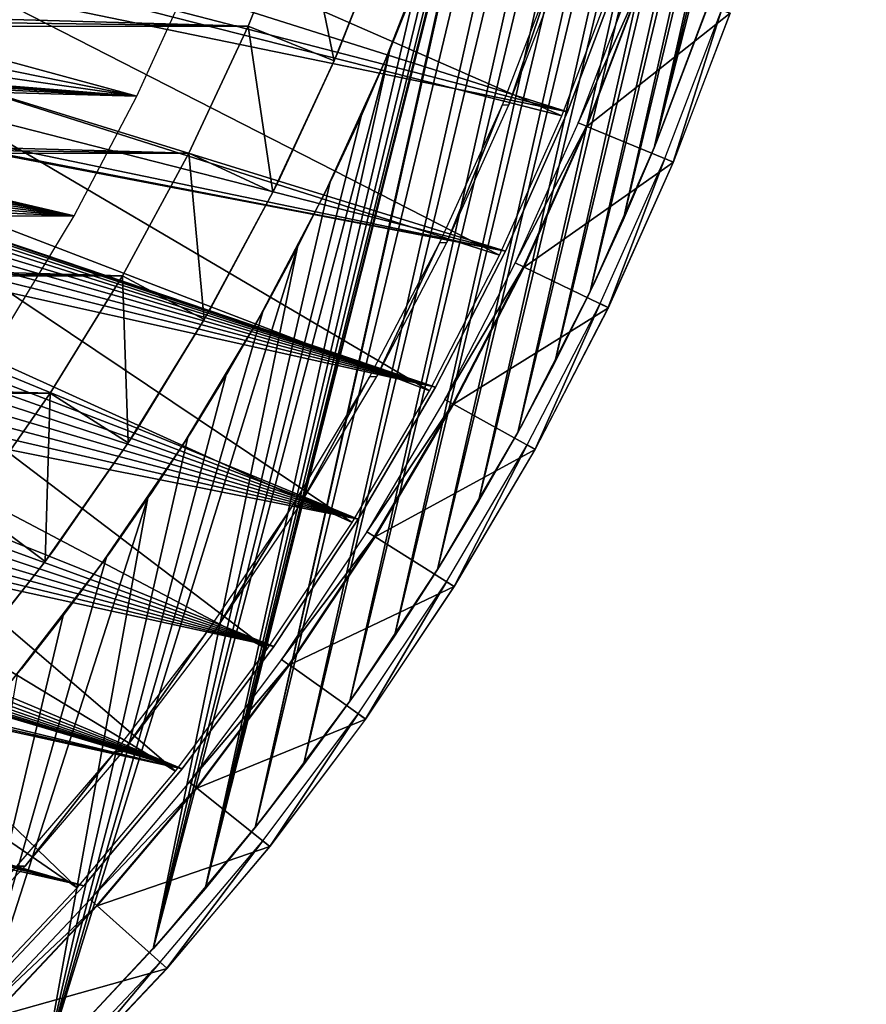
# Model space of a CAD drawing. Header units: millimetres. Extents: x -30.2 to 30.2, y -30.2 to 30.2.
# Tile 66 of 114: x 21 to 30, y -20.5 to -10.1. Entities that reach past the tile are written whole.
import ezdxf

# ---------------------------------------------------------------- set-up
doc = ezdxf.new("R2010")
doc.units = ezdxf.units.MM
doc.header["$LTSCALE"] = 65.185185
for name, color, linetype in [('11', 7, 'CONTINUOUS'), ('16', 7, 'CONTINUOUS'), ('17', 7, 'CONTINUOUS'), ('19', 7, 'CONTINUOUS'), ('2', 7, 'CONTINUOUS'), ('29', 7, 'CONTINUOUS'), ('31', 7, 'CONTINUOUS'), ('32', 7, 'CONTINUOUS'), ('4', 7, 'CONTINUOUS'), ('43', 7, 'CONTINUOUS'), ('47', 7, 'CONTINUOUS'), ('49', 7, 'CONTINUOUS'), ('6', 7, 'CONTINUOUS'), ('8', 7, 'CONTINUOUS'), ('9', 7, 'CONTINUOUS')]:
    doc.layers.add(name, color=color, linetype=linetype)

msp = doc.modelspace()

# ---------------------------------------------------------------- linework, layer by layer
at = {"layer": '11', "color": 4, "linetype": 'Continuous'}
for points in [[(24.375, -10.398, -122.8), (24.902, -9.064, -120), (24.934, -8.975, -122.8), (24.375, -10.398, -122.8)], [(24.333, -10.496, -120), (24.902, -9.064, -120), (24.375, -10.398, -122.8), (24.333, -10.496, -120)], [(23.735, -11.786, -122.8), (24.333, -10.496, -120), (24.375, -10.398, -122.8), (23.735, -11.786, -122.8)], [(23.681, -11.893, -120), (24.333, -10.496, -120), (23.735, -11.786, -122.8), (23.681, -11.893, -120)], [(23.016, -13.134, -122.8), (23.681, -11.893, -120), (23.735, -11.786, -122.8), (23.016, -13.134, -122.8)], [(22.95, -13.25, -120), (23.681, -11.893, -120), (23.016, -13.134, -122.8), (22.95, -13.25, -120)], [(22.223, -14.436, -122.8), (22.95, -13.25, -120), (23.016, -13.134, -122.8), (22.223, -14.436, -122.8)], [(22.14, -14.562, -120), (22.95, -13.25, -120), (22.223, -14.436, -122.8), (22.14, -14.562, -120)], [(21.358, -15.687, -122.8), (22.14, -14.562, -120), (22.223, -14.436, -122.8), (21.358, -15.687, -122.8)], [(21.256, -15.825, -120), (22.14, -14.562, -120), (21.358, -15.687, -122.8), (21.256, -15.825, -120)], [(20.425, -16.884, -122.8), (21.256, -15.825, -120), (21.358, -15.687, -122.8), (20.425, -16.884, -122.8)], [(20.3, -17.034, -120), (21.256, -15.825, -120), (20.425, -16.884, -122.8), (20.3, -17.034, -120)]]:
    msp.add_3dface(points, dxfattribs=at)
at = {"layer": '16', "color": 251, "linetype": 'Continuous', "true_color": 0x4c4c4c}
for points in [[(27.855, -11.538, -125.754), (28.458, -9.958, -125.754), (27.944, -11.575, -120.203), (27.855, -11.538, -125.754)], [(27.944, -11.575, -120.203), (28.458, -9.958, -125.754), (28.549, -9.99, -120.203), (27.944, -11.575, -120.203)], [(27.164, -13.081, -125.754), (27.855, -11.538, -125.754), (27.251, -13.123, -120.203), (27.164, -13.081, -125.754)], [(27.251, -13.123, -120.203), (27.855, -11.538, -125.754), (27.944, -11.575, -120.203), (27.251, -13.123, -120.203)], [(26.388, -14.584, -125.754), (27.164, -13.081, -125.754), (26.472, -14.631, -120.203), (26.388, -14.584, -125.754)], [(26.472, -14.631, -120.203), (27.164, -13.081, -125.754), (27.251, -13.123, -120.203), (26.472, -14.631, -120.203)], [(25.528, -16.041, -125.754), (26.388, -14.584, -125.754), (25.61, -16.092, -120.203), (25.528, -16.041, -125.754)], [(25.61, -16.092, -120.203), (26.388, -14.584, -125.754), (26.472, -14.631, -120.203), (25.61, -16.092, -120.203)], [(24.589, -17.447, -125.754), (25.528, -16.041, -125.754), (24.668, -17.503, -120.203), (24.589, -17.447, -125.754)], [(24.668, -17.503, -120.203), (25.528, -16.041, -125.754), (25.61, -16.092, -120.203), (24.668, -17.503, -120.203)], [(23.572, -18.798, -125.754), (24.589, -17.447, -125.754), (23.648, -18.858, -120.203), (23.572, -18.798, -125.754)], [(23.648, -18.858, -120.203), (24.589, -17.447, -125.754), (24.668, -17.503, -120.203), (23.648, -18.858, -120.203)], [(22.481, -20.09, -125.754), (23.572, -18.798, -125.754), (22.553, -20.155, -120.203), (22.481, -20.09, -125.754)], [(22.553, -20.155, -120.203), (23.572, -18.798, -125.754), (23.648, -18.858, -120.203), (22.553, -20.155, -120.203)], [(21.319, -21.319, -125.754), (22.481, -20.09, -125.754), (21.387, -21.387, -120.203), (21.319, -21.319, -125.754)], [(21.387, -21.387, -120.203), (22.481, -20.09, -125.754), (22.553, -20.155, -120.203), (21.387, -21.387, -120.203)]]:
    msp.add_3dface(points, dxfattribs=at)
at = {"layer": '17', "color": 251, "linetype": 'Continuous', "true_color": 0x4c4c4c}
for points in [[(26.121, -10.97, -123.954), (26.193, -10.964, -120.246), (26.701, -9.469, -123.954), (26.121, -10.97, -123.954)], [(26.193, -10.964, -120.246), (26.772, -9.464, -120.246), (26.701, -9.469, -123.954), (26.193, -10.964, -120.246)], [(25.456, -12.435, -123.954), (25.531, -12.43, -120.246), (26.121, -10.97, -123.954), (25.456, -12.435, -123.954)], [(25.531, -12.43, -120.246), (26.193, -10.964, -120.246), (26.121, -10.97, -123.954), (25.531, -12.43, -120.246)], [(24.709, -13.86, -123.954), (24.786, -13.855, -120.246), (25.456, -12.435, -123.954), (24.709, -13.86, -123.954)], [(24.786, -13.855, -120.246), (25.531, -12.43, -120.246), (25.456, -12.435, -123.954), (24.786, -13.855, -120.246)], [(23.882, -15.24, -123.954), (23.962, -15.235, -120.246), (24.709, -13.86, -123.954), (23.882, -15.24, -123.954)], [(23.962, -15.235, -120.246), (24.786, -13.855, -120.246), (24.709, -13.86, -123.954), (23.962, -15.235, -120.246)], [(22.979, -16.571, -123.954), (23.061, -16.567, -120.246), (23.882, -15.24, -123.954), (22.979, -16.571, -123.954)], [(23.061, -16.567, -120.246), (23.962, -15.235, -120.246), (23.882, -15.24, -123.954), (23.061, -16.567, -120.246)], [(22.001, -17.849, -123.954), (22.086, -17.846, -120.246), (22.979, -16.571, -123.954), (22.001, -17.849, -123.954)], [(22.086, -17.846, -120.246), (23.061, -16.567, -120.246), (22.979, -16.571, -123.954), (22.086, -17.846, -120.246)], [(20.952, -19.069, -123.954), (21.041, -19.068, -120.246), (22.001, -17.849, -123.954), (20.952, -19.069, -123.954)], [(21.041, -19.068, -120.246), (22.086, -17.846, -120.246), (22.001, -17.849, -123.954), (21.041, -19.068, -120.246)], [(19.928, -20.228, -120.246), (21.041, -19.068, -120.246), (20.952, -19.069, -123.954), (19.928, -20.228, -120.246)]]:
    msp.add_3dface(points, dxfattribs=at)
at = {"layer": '19', "color": 251, "linetype": 'Continuous', "true_color": 0x4c4c4c}
for points in [[(24.87, -10.51, -124.2), (25.43, -9.073, -124.2), (24.87, -10.51, -126), (24.87, -10.51, -124.2)], [(24.87, -10.51, -126), (25.43, -9.073, -124.2), (25.43, -9.073, -126), (24.87, -10.51, -126)], [(24.23, -11.913, -124.2), (24.87, -10.51, -124.2), (24.23, -11.913, -126), (24.23, -11.913, -124.2)], [(24.23, -11.913, -126), (24.87, -10.51, -124.2), (24.87, -10.51, -126), (24.23, -11.913, -126)], [(23.51, -13.277, -124.2), (24.23, -11.913, -124.2), (23.51, -13.277, -126), (23.51, -13.277, -124.2)], [(23.51, -13.277, -126), (24.23, -11.913, -124.2), (24.23, -11.913, -126), (23.51, -13.277, -126)], [(22.714, -14.597, -124.2), (23.51, -13.277, -124.2), (22.714, -14.597, -126), (22.714, -14.597, -124.2)], [(22.714, -14.597, -126), (23.51, -13.277, -124.2), (23.51, -13.277, -126), (22.714, -14.597, -126)], [(21.843, -15.87, -124.2), (22.714, -14.597, -124.2), (21.843, -15.87, -126), (21.843, -15.87, -124.2)], [(21.843, -15.87, -126), (22.714, -14.597, -124.2), (22.714, -14.597, -126), (21.843, -15.87, -126)], [(20.902, -17.091, -124.2), (21.843, -15.87, -124.2), (20.902, -17.091, -126), (20.902, -17.091, -124.2)], [(20.902, -17.091, -126), (21.843, -15.87, -124.2), (21.843, -15.87, -126), (20.902, -17.091, -126)]]:
    msp.add_3dface(points, dxfattribs=at)
at = {"layer": '2', "color": 251, "linetype": 'Continuous', "true_color": 0x4c4c4c}
for points in [[(19.664, -9.28, 6.444), (26.758, -11.083, 6.013), (20.145, -8.182, 6.444), (19.664, -9.28, 6.444)], [(26.758, -11.083, 6.013), (27.337, -9.566, 6.013), (20.145, -8.182, 6.444), (26.758, -11.083, 6.013)], [(19.123, -10.349, 6.444), (26.094, -12.566, 6.013), (19.664, -9.28, 6.444), (19.123, -10.349, 6.444)], [(26.094, -12.566, 6.013), (26.758, -11.083, 6.013), (19.664, -9.28, 6.444), (26.094, -12.566, 6.013)], [(18.524, -11.386, 6.444), (25.348, -14.01, 6.013), (19.123, -10.349, 6.444), (18.524, -11.386, 6.444)], [(25.348, -14.01, 6.013), (26.094, -12.566, 6.013), (19.123, -10.349, 6.444), (25.348, -14.01, 6.013)], [(17.868, -12.39, 6.444), (24.523, -15.409, 6.013), (18.524, -11.386, 6.444), (17.868, -12.39, 6.444)], [(24.523, -15.409, 6.013), (25.348, -14.01, 6.013), (18.524, -11.386, 6.444), (24.523, -15.409, 6.013)], [(17.159, -13.355, 6.444), (23.62, -16.76, 6.013), (17.868, -12.39, 6.444), (17.159, -13.355, 6.444)], [(23.62, -16.76, 6.013), (24.523, -15.409, 6.013), (17.868, -12.39, 6.444), (23.62, -16.76, 6.013)], [(16.397, -14.28, 6.444), (22.644, -18.058, 6.013), (17.159, -13.355, 6.444), (16.397, -14.28, 6.444)], [(22.644, -18.058, 6.013), (23.62, -16.76, 6.013), (17.159, -13.355, 6.444), (22.644, -18.058, 6.013)], [(15.585, -15.162, 6.444), (21.595, -19.299, 6.013), (16.397, -14.28, 6.444), (15.585, -15.162, 6.444)], [(21.595, -19.299, 6.013), (22.644, -18.058, 6.013), (16.397, -14.28, 6.444), (21.595, -19.299, 6.013)], [(20.479, -20.479, 6.013), (21.595, -19.299, 6.013), (15.585, -15.162, 6.444), (20.479, -20.479, 6.013)]]:
    msp.add_3dface(points, dxfattribs=at)
at = {"layer": '29', "color": 251, "linetype": 'Continuous', "true_color": 0x4c4c4c}
for points in [[(28.353, -9.804, -126), (27.766, -11.359, -126), (28.334, -9.856, -826), (28.353, -9.804, -126)], [(28.334, -9.856, -826), (27.766, -11.359, -126), (27.741, -11.422, -826), (28.334, -9.856, -826)], [(27.766, -11.359, -126), (27.094, -12.88, -126), (27.741, -11.422, -826), (27.766, -11.359, -126)], [(27.741, -11.422, -826), (27.094, -12.88, -126), (27.411, -12.191, -826), (27.741, -11.422, -826)], [(27.411, -12.191, -826), (27.094, -12.88, -126), (27.059, -12.952, -826), (27.411, -12.191, -826)], [(27.094, -12.88, -126), (26.339, -14.362, -126), (27.059, -12.952, -826), (27.094, -12.88, -126)], [(27.059, -12.952, -826), (26.339, -14.362, -126), (26.684, -13.707, -826), (27.059, -12.952, -826)], [(26.684, -13.707, -826), (26.339, -14.362, -126), (26.288, -14.453, -826), (26.684, -13.707, -826)], [(26.339, -14.362, -126), (25.502, -15.8, -126), (26.288, -14.453, -826), (26.339, -14.362, -126)], [(26.288, -14.453, -826), (25.502, -15.8, -126), (25.87, -15.188, -826), (26.288, -14.453, -826)], [(25.87, -15.188, -826), (25.502, -15.8, -126), (25.432, -15.911, -826), (25.87, -15.188, -826)], [(25.502, -15.8, -126), (24.588, -17.189, -126), (25.432, -15.911, -826), (25.502, -15.8, -126)], [(25.432, -15.911, -826), (24.588, -17.189, -126), (24.976, -16.619, -826), (25.432, -15.911, -826)], [(24.976, -16.619, -826), (24.588, -17.189, -126), (24.501, -17.311, -826), (24.976, -16.619, -826)], [(24.588, -17.189, -126), (23.599, -18.523, -126), (24.501, -17.311, -826), (24.588, -17.189, -126)], [(24.501, -17.311, -826), (23.599, -18.523, -126), (24.007, -17.99, -826), (24.501, -17.311, -826)], [(24.007, -17.99, -826), (23.599, -18.523, -126), (23.492, -18.656, -826), (24.007, -17.99, -826)], [(23.599, -18.523, -126), (22.538, -19.8, -126), (23.492, -18.656, -826), (23.599, -18.523, -126)], [(23.492, -18.656, -826), (22.538, -19.8, -126), (22.958, -19.31, -826), (23.492, -18.656, -826)], [(22.958, -19.31, -826), (22.538, -19.8, -126), (22.405, -19.948, -826), (22.958, -19.31, -826)], [(22.538, -19.8, -126), (21.41, -21.014, -126), (22.405, -19.948, -826), (22.538, -19.8, -126)], [(22.405, -19.948, -826), (21.41, -21.014, -126), (21.251, -21.175, -826), (22.405, -19.948, -826)]]:
    msp.add_3dface(points, dxfattribs=at)
at = {"layer": '31', "color": 251, "linetype": 'Continuous', "true_color": 0x4c4c4c}
for points in [[(25.487, -8.912, -126), (25.212, -9.663, -826), (24.936, -10.353, -126), (25.487, -8.912, -126)], [(25.212, -9.663, -826), (24.926, -10.379, -826), (24.936, -10.353, -126), (25.212, -9.663, -826)], [(24.936, -10.353, -126), (24.926, -10.379, -826), (24.63, -11.061, -126), (24.936, -10.353, -126)], [(24.926, -10.379, -826), (24.619, -11.086, -826), (24.63, -11.061, -126), (24.926, -10.379, -826)], [(24.619, -11.086, -826), (24.291, -11.786, -826), (24.304, -11.76, -126), (24.619, -11.086, -826)], [(24.63, -11.061, -126), (24.619, -11.086, -826), (24.304, -11.76, -126), (24.63, -11.061, -126)], [(24.291, -11.786, -826), (23.942, -12.479, -826), (23.958, -12.451, -126), (24.291, -11.786, -826)], [(24.304, -11.76, -126), (24.291, -11.786, -826), (23.958, -12.451, -126), (24.304, -11.76, -126)], [(23.958, -12.451, -126), (23.942, -12.479, -826), (23.592, -13.131, -126), (23.958, -12.451, -126)], [(23.942, -12.479, -826), (23.572, -13.164, -826), (23.592, -13.131, -126), (23.942, -12.479, -826)], [(23.572, -13.164, -826), (23.183, -13.838, -826), (23.207, -13.8, -126), (23.572, -13.164, -826)], [(23.592, -13.131, -126), (23.572, -13.164, -826), (23.207, -13.8, -126), (23.592, -13.131, -126)], [(23.207, -13.8, -126), (23.183, -13.838, -826), (22.803, -14.458, -126), (23.207, -13.8, -126)], [(23.183, -13.838, -826), (22.775, -14.501, -826), (22.803, -14.458, -126), (23.183, -13.838, -826)], [(22.803, -14.458, -126), (22.775, -14.501, -826), (22.38, -15.105, -126), (22.803, -14.458, -126)], [(22.775, -14.501, -826), (22.35, -15.149, -826), (22.38, -15.105, -126), (22.775, -14.501, -826)], [(22.35, -15.149, -826), (21.908, -15.781, -826), (21.939, -15.738, -126), (22.35, -15.149, -826)], [(22.38, -15.105, -126), (22.35, -15.149, -826), (21.939, -15.738, -126), (22.38, -15.105, -126)], [(21.908, -15.781, -826), (21.447, -16.402, -826), (21.48, -16.359, -126), (21.908, -15.781, -826)], [(21.939, -15.738, -126), (21.908, -15.781, -826), (21.48, -16.359, -126), (21.939, -15.738, -126)], [(21.447, -16.402, -826), (20.966, -17.011, -826), (21.003, -16.967, -126), (21.447, -16.402, -826)], [(21.48, -16.359, -126), (21.447, -16.402, -826), (21.003, -16.967, -126), (21.48, -16.359, -126)], [(21.003, -16.967, -126), (20.966, -17.011, -826), (20.509, -17.561, -126), (21.003, -16.967, -126)]]:
    msp.add_3dface(points, dxfattribs=at)
at = {"layer": '32', "color": 251, "linetype": 'Continuous', "true_color": 0x4c4c4c}
for points in [[(29.397, 5.982, -826), (24.007, -17.99, -826), (23.492, -18.656, -826), (29.397, 5.982, -826)], [(29.397, 5.982, -826), (23.492, -18.656, -826), (26.336, -5.949, -826), (29.397, 5.982, -826)], [(29.397, 5.982, -826), (29.554, 5.155, -826), (24.007, -17.99, -826), (29.397, 5.982, -826)], [(29.554, 5.155, -826), (24.501, -17.311, -826), (24.007, -17.99, -826), (29.554, 5.155, -826)], [(29.554, 5.155, -826), (29.686, 4.323, -826), (24.501, -17.311, -826), (29.554, 5.155, -826)], [(29.686, 4.323, -826), (24.976, -16.619, -826), (24.501, -17.311, -826), (29.686, 4.323, -826)], [(29.686, 4.323, -826), (29.796, 3.484, -826), (24.976, -16.619, -826), (29.686, 4.323, -826)], [(29.796, 3.484, -826), (25.432, -15.911, -826), (24.976, -16.619, -826), (29.796, 3.484, -826)], [(29.796, 3.484, -826), (29.882, 2.639, -826), (25.432, -15.911, -826), (29.796, 3.484, -826)], [(29.882, 2.639, -826), (25.87, -15.188, -826), (25.432, -15.911, -826), (29.882, 2.639, -826)], [(29.882, 2.639, -826), (29.945, 1.792, -826), (25.87, -15.188, -826), (29.882, 2.639, -826)], [(29.945, 1.792, -826), (26.288, -14.453, -826), (25.87, -15.188, -826), (29.945, 1.792, -826)], [(29.945, 1.792, -826), (29.984, 0.944, -826), (26.288, -14.453, -826), (29.945, 1.792, -826)], [(29.984, 0.944, -826), (26.684, -13.707, -826), (26.288, -14.453, -826), (29.984, 0.944, -826)], [(29.984, 0.944, -826), (29.999, 0.098, -826), (26.684, -13.707, -826), (29.984, 0.944, -826)], [(29.999, 0.098, -826), (27.059, -12.952, -826), (26.684, -13.707, -826), (29.999, 0.098, -826)], [(29.999, 0.098, -826), (29.991, -0.745, -826), (27.059, -12.952, -826), (29.999, 0.098, -826)], [(29.991, -0.745, -826), (27.411, -12.191, -826), (27.059, -12.952, -826), (29.991, -0.745, -826)], [(29.991, -0.745, -826), (29.958, -1.585, -826), (27.411, -12.191, -826), (29.991, -0.745, -826)], [(29.958, -1.585, -826), (27.741, -11.422, -826), (27.411, -12.191, -826), (29.958, -1.585, -826)], [(29.958, -1.585, -826), (29.902, -2.425, -826), (27.741, -11.422, -826), (29.958, -1.585, -826)], [(29.902, -2.425, -826), (29.821, -3.263, -826), (27.741, -11.422, -826), (29.902, -2.425, -826)], [(29.821, -3.263, -826), (28.334, -9.856, -826), (27.741, -11.422, -826), (29.821, -3.263, -826)], [(26.336, -5.949, -826), (23.492, -18.656, -826), (26.152, -6.71, -826), (26.336, -5.949, -826)], [(23.492, -18.656, -826), (22.958, -19.31, -826), (26.152, -6.71, -826), (23.492, -18.656, -826)], [(22.958, -19.31, -826), (25.947, -7.461, -826), (26.152, -6.71, -826), (22.958, -19.31, -826)], [(22.958, -19.31, -826), (25.723, -8.204, -826), (25.947, -7.461, -826), (22.958, -19.31, -826)], [(22.958, -19.31, -826), (25.477, -8.938, -826), (25.723, -8.204, -826), (22.958, -19.31, -826)], [(22.958, -19.31, -826), (25.212, -9.663, -826), (25.477, -8.938, -826), (22.958, -19.31, -826)], [(22.958, -19.31, -826), (24.926, -10.379, -826), (25.212, -9.663, -826), (22.958, -19.31, -826)], [(22.958, -19.31, -826), (22.405, -19.948, -826), (24.926, -10.379, -826), (22.958, -19.31, -826)], [(22.405, -19.948, -826), (24.619, -11.086, -826), (24.926, -10.379, -826), (22.405, -19.948, -826)], [(22.405, -19.948, -826), (24.291, -11.786, -826), (24.619, -11.086, -826), (22.405, -19.948, -826)], [(22.405, -19.948, -826), (23.942, -12.479, -826), (24.291, -11.786, -826), (22.405, -19.948, -826)], [(22.405, -19.948, -826), (21.251, -21.175, -826), (23.942, -12.479, -826), (22.405, -19.948, -826)], [(21.251, -21.175, -826), (23.572, -13.164, -826), (23.942, -12.479, -826), (21.251, -21.175, -826)], [(21.251, -21.175, -826), (23.183, -13.838, -826), (23.572, -13.164, -826), (21.251, -21.175, -826)], [(21.251, -21.175, -826), (22.775, -14.501, -826), (23.183, -13.838, -826), (21.251, -21.175, -826)], [(21.251, -21.175, -826), (22.35, -15.149, -826), (22.775, -14.501, -826), (21.251, -21.175, -826)], [(21.251, -21.175, -826), (20.039, -22.326, -826), (22.35, -15.149, -826), (21.251, -21.175, -826)], [(20.039, -22.326, -826), (21.908, -15.781, -826), (22.35, -15.149, -826), (20.039, -22.326, -826)], [(20.039, -22.326, -826), (21.447, -16.402, -826), (21.908, -15.781, -826), (20.039, -22.326, -826)], [(20.039, -22.326, -826), (20.966, -17.011, -826), (21.447, -16.402, -826), (20.039, -22.326, -826)]]:
    msp.add_3dface(points, dxfattribs=at)
at = {"layer": '4', "color": 251, "linetype": 'Continuous', "true_color": 0x4c4c4c}
for points in [[(26.93, -11.155, 5.816), (27.605, -9.659, 0.203), (27.513, -9.627, 5.816), (26.93, -11.155, 5.816)], [(27.02, -11.192, 0.203), (27.605, -9.659, 0.203), (26.93, -11.155, 5.816), (27.02, -11.192, 0.203)], [(26.262, -12.647, 5.816), (27.02, -11.192, 0.203), (26.93, -11.155, 5.816), (26.262, -12.647, 5.816)], [(26.35, -12.69, 0.203), (27.02, -11.192, 0.203), (26.262, -12.647, 5.816), (26.35, -12.69, 0.203)], [(25.511, -14.1, 5.816), (26.35, -12.69, 0.203), (26.262, -12.647, 5.816), (25.511, -14.1, 5.816)], [(25.597, -14.147, 0.203), (26.35, -12.69, 0.203), (25.511, -14.1, 5.816), (25.597, -14.147, 0.203)], [(24.681, -15.508, 5.816), (25.597, -14.147, 0.203), (25.511, -14.1, 5.816), (24.681, -15.508, 5.816)], [(24.764, -15.56, 0.203), (25.597, -14.147, 0.203), (24.681, -15.508, 5.816), (24.764, -15.56, 0.203)], [(23.772, -16.867, 5.816), (24.764, -15.56, 0.203), (24.681, -15.508, 5.816), (23.772, -16.867, 5.816)], [(23.852, -16.924, 0.203), (24.764, -15.56, 0.203), (23.772, -16.867, 5.816), (23.852, -16.924, 0.203)], [(22.789, -18.174, 5.816), (23.852, -16.924, 0.203), (23.772, -16.867, 5.816), (22.789, -18.174, 5.816)], [(22.866, -18.235, 0.203), (23.852, -16.924, 0.203), (22.789, -18.174, 5.816), (22.866, -18.235, 0.203)], [(21.734, -19.423, 5.816), (22.866, -18.235, 0.203), (22.789, -18.174, 5.816), (21.734, -19.423, 5.816)], [(21.807, -19.488, 0.203), (22.866, -18.235, 0.203), (21.734, -19.423, 5.816), (21.807, -19.488, 0.203)], [(20.611, -20.611, 5.816), (21.807, -19.488, 0.203), (21.734, -19.423, 5.816), (20.611, -20.611, 5.816)], [(20.68, -20.68, 0.203), (21.807, -19.488, 0.203), (20.611, -20.611, 5.816), (20.68, -20.68, 0.203)]]:
    msp.add_3dface(points, dxfattribs=at)
at = {"layer": '43', "linetype": 'Continuous'}
for points in [[(9.941, -8.377, -791), (22.233, -10.874, -791), (10.489, -7.679, -791), (9.941, -8.377, -791)], [(22.233, -10.874, -791), (22.828, -9.563, -791), (10.489, -7.679, -791), (22.233, -10.874, -791)], [(9.346, -9.036, -791), (22.233, -10.874, -791), (9.941, -8.377, -791), (9.346, -9.036, -791)], [(22.233, -10.874, -791), (9.346, -9.036, -791), (14.377, -10.245, -791), (22.233, -10.874, -791)], [(14.624, -10.319, -791), (22.233, -10.874, -791), (14.377, -10.245, -791), (14.624, -10.319, -791)], [(14.863, -10.417, -791), (22.233, -10.874, -791), (14.624, -10.319, -791), (14.863, -10.417, -791)], [(15.091, -10.54, -791), (22.233, -10.874, -791), (14.863, -10.417, -791), (15.091, -10.54, -791)], [(15.305, -10.684, -791), (22.233, -10.874, -791), (15.091, -10.54, -791), (15.305, -10.684, -791)], [(21.563, -12.148, -791), (22.233, -10.874, -791), (15.305, -10.684, -791), (21.563, -12.148, -791)], [(15.503, -10.849, -791), (21.563, -12.148, -791), (15.305, -10.684, -791), (15.503, -10.849, -791)], [(15.684, -11.034, -791), (21.563, -12.148, -791), (15.503, -10.849, -791), (15.684, -11.034, -791)], [(15.845, -11.236, -791), (21.563, -12.148, -791), (15.684, -11.034, -791), (15.845, -11.236, -791)], [(15.985, -11.453, -791), (21.563, -12.148, -791), (15.845, -11.236, -791), (15.985, -11.453, -791)], [(16.102, -11.684, -791), (21.563, -12.148, -791), (15.985, -11.453, -791), (16.102, -11.684, -791)], [(16.195, -11.925, -791), (21.563, -12.148, -791), (16.102, -11.684, -791), (16.195, -11.925, -791)], [(16.263, -12.174, -791), (21.563, -12.148, -791), (16.195, -11.925, -791), (16.263, -12.174, -791)], [(20.82, -13.382, -791), (21.563, -12.148, -791), (16.263, -12.174, -791), (20.82, -13.382, -791)]]:
    msp.add_3dface(points, dxfattribs=at)
at = {"layer": '47', "linetype": 'Continuous'}
for points in [[(10.989, -6.946, -828), (11.437, -6.179, -828), (26.817, -11.038, -828), (10.989, -6.946, -828)], [(26.817, -11.038, -828), (11.437, -6.179, -828), (27.394, -9.517, -828), (26.817, -11.038, -828)], [(-28.258, -6.516, -828), (-2.865, -12.68, -828), (21.667, -19.276, -828), (-28.258, -6.516, -828)], [(-27.849, -8.09, -828), (-28.258, -6.516, -828), (21.667, -19.276, -828), (-27.849, -8.09, -828)], [(10.489, -7.679, -828), (10.989, -6.946, -828), (26.817, -11.038, -828), (10.489, -7.679, -828)], [(9.941, -8.377, -828), (10.489, -7.679, -828), (26.156, -12.524, -828), (9.941, -8.377, -828)], [(26.156, -12.524, -828), (10.489, -7.679, -828), (26.817, -11.038, -828), (26.156, -12.524, -828)], [(20.552, -20.46, -828), (-27.849, -8.09, -828), (21.667, -19.276, -828), (20.552, -20.46, -828)], [(9.346, -9.036, -828), (9.941, -8.377, -828), (26.156, -12.524, -828), (9.346, -9.036, -828)], [(9.346, -9.036, -828), (26.156, -12.524, -828), (14.377, -10.245, -828), (9.346, -9.036, -828)], [(14.377, -10.245, -828), (26.156, -12.524, -828), (14.624, -10.319, -828), (14.377, -10.245, -828)], [(26.156, -12.524, -828), (25.413, -13.971, -828), (14.624, -10.319, -828), (26.156, -12.524, -828)], [(14.624, -10.319, -828), (25.413, -13.971, -828), (14.863, -10.417, -828), (14.624, -10.319, -828)], [(14.863, -10.417, -828), (25.413, -13.971, -828), (15.091, -10.54, -828), (14.863, -10.417, -828)], [(15.091, -10.54, -828), (25.413, -13.971, -828), (15.305, -10.684, -828), (15.091, -10.54, -828)], [(15.305, -10.684, -828), (25.413, -13.971, -828), (15.503, -10.849, -828), (15.305, -10.684, -828)], [(15.503, -10.849, -828), (25.413, -13.971, -828), (15.684, -11.034, -828), (15.503, -10.849, -828)], [(15.684, -11.034, -828), (25.413, -13.971, -828), (15.845, -11.236, -828), (15.684, -11.034, -828)], [(15.845, -11.236, -828), (25.413, -13.971, -828), (15.985, -11.453, -828), (15.845, -11.236, -828)], [(15.985, -11.453, -828), (25.413, -13.971, -828), (16.102, -11.684, -828), (15.985, -11.453, -828)], [(16.102, -11.684, -828), (25.413, -13.971, -828), (16.195, -11.925, -828), (16.102, -11.684, -828)], [(25.413, -13.971, -828), (24.589, -15.374, -828), (16.195, -11.925, -828), (25.413, -13.971, -828)], [(16.195, -11.925, -828), (24.589, -15.374, -828), (16.263, -12.174, -828), (16.195, -11.925, -828)], [(16.263, -12.174, -828), (24.589, -15.374, -828), (16.306, -12.428, -828), (16.263, -12.174, -828)], [(16.306, -12.428, -828), (24.589, -15.374, -828), (16.323, -12.686, -828), (16.306, -12.428, -828)], [(-2.865, -12.68, -828), (-1.993, -12.846, -828), (21.667, -19.276, -828), (-2.865, -12.68, -828)], [(16.323, -12.686, -828), (24.589, -15.374, -828), (16.313, -12.944, -828), (16.323, -12.686, -828)], [(-1.993, -12.846, -828), (-1.111, -12.952, -828), (21.667, -19.276, -828), (-1.993, -12.846, -828)], [(-1.111, -12.952, -828), (-0.225, -12.998, -828), (21.667, -19.276, -828), (-1.111, -12.952, -828)], [(-0.225, -12.998, -828), (0.663, -12.983, -828), (22.713, -18.031, -828), (-0.225, -12.998, -828)], [(0.663, -12.983, -828), (1.547, -12.908, -828), (22.713, -18.031, -828), (0.663, -12.983, -828)], [(22.713, -18.031, -828), (1.547, -12.908, -828), (13.169, -15.2, -828), (22.713, -18.031, -828)], [(16.313, -12.944, -828), (24.589, -15.374, -828), (16.278, -13.2, -828), (16.313, -12.944, -828)], [(21.667, -19.276, -828), (-0.225, -12.998, -828), (22.713, -18.031, -828), (21.667, -19.276, -828)], [(16.278, -13.2, -828), (24.589, -15.374, -828), (16.217, -13.451, -828), (16.278, -13.2, -828)], [(16.217, -13.451, -828), (24.589, -15.374, -828), (16.131, -13.695, -828), (16.217, -13.451, -828)], [(16.131, -13.695, -828), (23.689, -16.729, -828), (16.02, -13.928, -828), (16.131, -13.695, -828)], [(24.589, -15.374, -828), (23.689, -16.729, -828), (16.131, -13.695, -828), (24.589, -15.374, -828)], [(16.02, -13.928, -828), (23.689, -16.729, -828), (15.887, -14.149, -828), (16.02, -13.928, -828)], [(15.887, -14.149, -828), (23.689, -16.729, -828), (15.731, -14.356, -828), (15.887, -14.149, -828)], [(15.731, -14.356, -828), (23.689, -16.729, -828), (15.556, -14.546, -828), (15.731, -14.356, -828)], [(15.556, -14.546, -828), (23.689, -16.729, -828), (15.363, -14.717, -828), (15.556, -14.546, -828)], [(15.363, -14.717, -828), (23.689, -16.729, -828), (15.153, -14.867, -828), (15.363, -14.717, -828)], [(15.153, -14.867, -828), (22.713, -18.031, -828), (14.929, -14.996, -828), (15.153, -14.867, -828)], [(23.689, -16.729, -828), (22.713, -18.031, -828), (15.153, -14.867, -828), (23.689, -16.729, -828)], [(14.929, -14.996, -828), (22.713, -18.031, -828), (14.693, -15.101, -828), (14.929, -14.996, -828)], [(14.447, -15.182, -828), (22.713, -18.031, -828), (14.195, -15.237, -828), (14.447, -15.182, -828)], [(14.693, -15.101, -828), (22.713, -18.031, -828), (14.447, -15.182, -828), (14.693, -15.101, -828)], [(13.423, -15.248, -828), (22.713, -18.031, -828), (13.169, -15.2, -828), (13.423, -15.248, -828)], [(13.68, -15.271, -828), (22.713, -18.031, -828), (13.423, -15.248, -828), (13.68, -15.271, -828)], [(13.939, -15.267, -828), (22.713, -18.031, -828), (13.68, -15.271, -828), (13.939, -15.267, -828)], [(14.195, -15.237, -828), (22.713, -18.031, -828), (13.939, -15.267, -828), (14.195, -15.237, -828)]]:
    msp.add_3dface(points, dxfattribs=at)
at = {"layer": '49', "linetype": 'Continuous'}
for points in [[(26.817, -11.038, -828), (27.394, -9.517, -828), (26.817, -11.038, -826), (26.817, -11.038, -828)], [(26.817, -11.038, -826), (27.394, -9.517, -828), (27.394, -9.517, -826), (26.817, -11.038, -826)], [(26.156, -12.524, -828), (26.817, -11.038, -828), (26.156, -12.524, -826), (26.156, -12.524, -828)], [(26.156, -12.524, -826), (26.817, -11.038, -828), (26.817, -11.038, -826), (26.156, -12.524, -826)], [(25.413, -13.971, -828), (26.156, -12.524, -828), (25.413, -13.971, -826), (25.413, -13.971, -828)], [(25.413, -13.971, -826), (26.156, -12.524, -828), (26.156, -12.524, -826), (25.413, -13.971, -826)], [(24.589, -15.374, -828), (25.413, -13.971, -828), (24.589, -15.374, -826), (24.589, -15.374, -828)], [(24.589, -15.374, -826), (25.413, -13.971, -828), (25.413, -13.971, -826), (24.589, -15.374, -826)], [(23.689, -16.729, -828), (24.589, -15.374, -828), (23.689, -16.729, -826), (23.689, -16.729, -828)], [(23.689, -16.729, -826), (24.589, -15.374, -828), (24.589, -15.374, -826), (23.689, -16.729, -826)], [(22.713, -18.031, -828), (23.689, -16.729, -828), (22.713, -18.031, -826), (22.713, -18.031, -828)], [(22.713, -18.031, -826), (23.689, -16.729, -828), (23.689, -16.729, -826), (22.713, -18.031, -826)], [(21.667, -19.276, -828), (22.713, -18.031, -828), (21.667, -19.276, -826), (21.667, -19.276, -828)], [(21.667, -19.276, -826), (22.713, -18.031, -828), (22.713, -18.031, -826), (21.667, -19.276, -826)], [(20.552, -20.46, -828), (21.667, -19.276, -828), (20.552, -20.46, -826), (20.552, -20.46, -828)], [(20.552, -20.46, -826), (21.667, -19.276, -828), (21.667, -19.276, -826), (20.552, -20.46, -826)]]:
    msp.add_3dface(points, dxfattribs=at)
at = {"layer": '6', "color": 4, "linetype": 'Continuous'}
for points in [[(27.61, -9.661, -0.198), (27.025, -11.194, -0.198), (28.551, -9.99, -119.798), (27.61, -9.661, -0.198)], [(28.551, -9.99, -119.798), (27.025, -11.194, -0.198), (27.946, -11.576, -119.798), (28.551, -9.99, -119.798)], [(27.025, -11.194, -0.198), (26.355, -12.692, -0.198), (27.946, -11.576, -119.798), (27.025, -11.194, -0.198)], [(27.946, -11.576, -119.798), (26.355, -12.692, -0.198), (27.253, -13.124, -119.798), (27.946, -11.576, -119.798)], [(26.355, -12.692, -0.198), (25.602, -14.15, -0.198), (27.253, -13.124, -119.798), (26.355, -12.692, -0.198)], [(27.253, -13.124, -119.798), (25.602, -14.15, -0.198), (26.474, -14.632, -119.798), (27.253, -13.124, -119.798)], [(25.602, -14.15, -0.198), (24.768, -15.563, -0.198), (26.474, -14.632, -119.798), (25.602, -14.15, -0.198)], [(26.474, -14.632, -119.798), (24.768, -15.563, -0.198), (25.612, -16.093, -119.798), (26.474, -14.632, -119.798)], [(24.768, -15.563, -0.198), (23.857, -16.927, -0.198), (25.612, -16.093, -119.798), (24.768, -15.563, -0.198)], [(25.612, -16.093, -119.798), (23.857, -16.927, -0.198), (24.669, -17.504, -119.798), (25.612, -16.093, -119.798)], [(23.857, -16.927, -0.198), (22.87, -18.238, -0.198), (24.669, -17.504, -119.798), (23.857, -16.927, -0.198)], [(24.669, -17.504, -119.798), (22.87, -18.238, -0.198), (23.649, -18.86, -119.798), (24.669, -17.504, -119.798)], [(22.87, -18.238, -0.198), (21.811, -19.492, -0.198), (23.649, -18.86, -119.798), (22.87, -18.238, -0.198)], [(23.649, -18.86, -119.798), (21.811, -19.492, -0.198), (22.554, -20.156, -119.798), (23.649, -18.86, -119.798)], [(21.811, -19.492, -0.198), (20.684, -20.684, -0.198), (22.554, -20.156, -119.798), (21.811, -19.492, -0.198)], [(22.554, -20.156, -119.798), (20.684, -20.684, -0.198), (21.389, -21.389, -119.798), (22.554, -20.156, -119.798)]]:
    msp.add_3dface(points, dxfattribs=at)
at = {"layer": '8', "color": 4, "linetype": 'Continuous'}
for points in [[(23.416, -10.127, -2), (23.97, -8.743, -2), (24.333, -10.496, -120), (23.416, -10.127, -2)], [(24.333, -10.496, -120), (23.97, -8.743, -2), (24.902, -9.064, -120), (24.333, -10.496, -120)], [(22.784, -11.48, -2), (23.416, -10.127, -2), (23.681, -11.893, -120), (22.784, -11.48, -2)], [(23.681, -11.893, -120), (23.416, -10.127, -2), (24.333, -10.496, -120), (23.681, -11.893, -120)], [(22.079, -12.786, -2), (22.784, -11.48, -2), (22.95, -13.25, -120), (22.079, -12.786, -2)], [(22.95, -13.25, -120), (22.784, -11.48, -2), (23.681, -11.893, -120), (22.95, -13.25, -120)], [(21.31, -14.035, -2), (22.079, -12.786, -2), (22.14, -14.562, -120), (21.31, -14.035, -2)], [(22.14, -14.562, -120), (22.079, -12.786, -2), (22.95, -13.25, -120), (22.14, -14.562, -120)], [(20.466, -15.238, -2), (21.31, -14.035, -2), (21.256, -15.825, -120), (20.466, -15.238, -2)], [(21.256, -15.825, -120), (21.31, -14.035, -2), (22.14, -14.562, -120), (21.256, -15.825, -120)], [(20.3, -17.034, -120), (20.466, -15.238, -2), (21.256, -15.825, -120), (20.3, -17.034, -120)]]:
    msp.add_3dface(points, dxfattribs=at)
at = {"layer": '9', "color": 4, "linetype": 'Continuous'}
for points in [[(23.97, -8.743, -2), (23.416, -10.127, -2), (-23.954, -8.785, -2), (23.97, -8.743, -2)], [(23.416, -10.127, -2), (-23.683, -9.486, -2), (-23.954, -8.785, -2), (23.416, -10.127, -2)], [(23.416, -10.127, -2), (-23.391, -10.182, -2), (-23.683, -9.486, -2), (23.416, -10.127, -2)], [(23.416, -10.127, -2), (22.784, -11.48, -2), (-23.391, -10.182, -2), (23.416, -10.127, -2)], [(22.784, -11.48, -2), (-23.08, -10.869, -2), (-23.391, -10.182, -2), (22.784, -11.48, -2)], [(22.784, -11.48, -2), (-22.749, -11.547, -2), (-23.08, -10.869, -2), (22.784, -11.48, -2)], [(22.784, -11.48, -2), (22.079, -12.786, -2), (-22.749, -11.547, -2), (22.784, -11.48, -2)], [(22.079, -12.786, -2), (-22.399, -12.213, -2), (-22.749, -11.547, -2), (22.079, -12.786, -2)], [(22.079, -12.786, -2), (-22.033, -12.866, -2), (-22.399, -12.213, -2), (22.079, -12.786, -2)], [(22.079, -12.786, -2), (21.31, -14.035, -2), (-22.033, -12.866, -2), (22.079, -12.786, -2)], [(21.31, -14.035, -2), (-21.65, -13.503, -2), (-22.033, -12.866, -2), (21.31, -14.035, -2)], [(21.31, -14.035, -2), (-21.251, -14.124, -2), (-21.65, -13.503, -2), (21.31, -14.035, -2)], [(21.31, -14.035, -2), (20.466, -15.238, -2), (-21.251, -14.124, -2), (21.31, -14.035, -2)]]:
    msp.add_3dface(points, dxfattribs=at)

doc.saveas('drawing.dxf')
